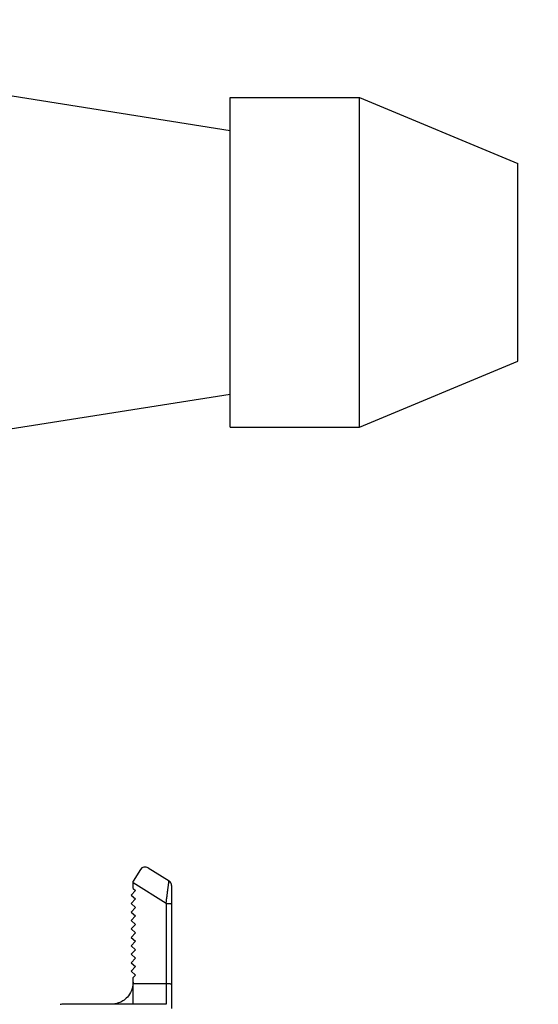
# Model space of a CAD drawing. Header units: millimetres. Extents: x 2423 to 7028, y 909 to 2460.
# Tile 38 of 60: x 6417 to 6464, y 1406 to 1496. Entities that reach past the tile are written whole.
import ezdxf

# ---------------------------------------------------------------- set-up
doc = ezdxf.new("R2010")
doc.units = ezdxf.units.MM
doc.layers.add('DIM', color=2, linetype='Continuous')
doc.dimstyles.get("Standard").update_dxf_attribs({"dimscale": 6, "dimtxt": 5, "dimasz": 3, "dimexe": 0.18, "dimexo": 0.0625, "dimgap": 0.8, "dimtad": 1, "dimtoh": 1, "dimdec": 1, "dimzin": 0, "dimdsep": 46, "dimtxsty": 'Standard', "dimcen": 0.09, "dimclrd": 256, "dimclre": 256, "dimclrt": 256, "dimadec": 0, "dimazin": 2, "dimtfac": 1, "dimtdec": 1, "dimtofl": 0, "dimtmove": 0, "dimatfit": 3, "dimfxl": 0, "dimtolj": 1, "dimtzin": 0, "dimarcsym": 0})

# ---------------------------------------------------------------- blocks, each defined once
blk = doc.blocks.new('*D20')
at = {"layer": 'Defpoints', "color": 0}
for p in [(6316.551, 1744.326), (6554.503, 1744.326), (6316.551, 1242.326)]:
    blk.add_point(p, dxfattribs=at)
at = {"layer": 'DIM', "lineweight": -2}
for p, q in [((6316.926, 1744.326), (6555.583, 1744.326)), ((6554.503, 1260.326), (6554.503, 1726.326)), ((6316.926, 1242.326), (6555.583, 1242.326))]:
    blk.add_line(p, q, dxfattribs=at)
at = {"layer": 'DIM'}
for points in [[(6551.503, 1726.326), (6557.503, 1726.326), (6554.503, 1744.326)], [(6551.503, 1260.326), (6557.503, 1260.326), (6554.503, 1242.326)]]:
    blk.add_solid(points, dxfattribs=at)
at = {"layer": 'DIM', "insert": (6534.703, 1493.326), "char_height": 30, "attachment_point": 5, "rotation": 90}
blk.add_mtext('\\A1;502.0', dxfattribs=at)

msp = doc.modelspace()

# ---------------------------------------------------------------- linework, layer by layer
for p, q in [((6411.051, 1489.826), (6436.271, 1485.826)), ((6436.271, 1488.826), (6448.051, 1488.826)), ((6436.271, 1458.826), (6436.271, 1488.826)), ((6448.051, 1488.826), (6462.451, 1482.826)), ((6448.051, 1458.826), (6448.051, 1488.826)), ((6462.451, 1464.826), (6462.451, 1482.826)), ((6448.051, 1458.826), (6462.451, 1464.826)), ((6411.051, 1457.826), (6436.271, 1461.826)), ((6436.271, 1458.826), (6448.051, 1458.826)), ((6428.107, 1418.541), (6427.443, 1417.478)), ((6428.796, 1418.7), (6430.708, 1417.505)), ((6427.443, 1416.818), (6427.443, 1417.478)), ((6430.443, 1415.452), (6427.443, 1417.326)), ((6430.943, 1417.081), (6430.943, 1405.881)), ((6427.643, 1416.634), (6427.259, 1416.217)), ((6427.259, 1416.217), (6427.643, 1415.864)), ((6427.443, 1416.818), (6427.643, 1416.634)), ((6427.643, 1415.864), (6427.259, 1415.447)), ((6427.259, 1415.447), (6427.643, 1415.094)), ((6430.443, 1415.452), (6430.443, 1406.276)), ((6427.643, 1415.094), (6427.259, 1414.677)), ((6427.259, 1414.677), (6427.643, 1414.324)), ((6427.643, 1414.324), (6427.259, 1413.907)), ((6427.259, 1413.907), (6427.643, 1413.554)), ((6427.643, 1413.554), (6427.259, 1413.137)), ((6427.259, 1413.137), (6427.643, 1412.784)), ((6427.643, 1412.784), (6427.259, 1412.367)), ((6427.259, 1412.367), (6427.643, 1412.014)), ((6427.643, 1412.014), (6427.259, 1411.597)), ((6427.259, 1411.597), (6427.643, 1411.244)), ((6427.643, 1411.244), (6427.259, 1410.827)), ((6427.259, 1410.827), (6427.643, 1410.474)), ((6427.643, 1410.474), (6427.259, 1410.057)), ((6427.259, 1410.057), (6427.643, 1409.704)), ((6427.643, 1409.704), (6427.259, 1409.287)), ((6427.259, 1409.287), (6427.643, 1408.934)), ((6427.643, 1408.934), (6427.443, 1408.717)), ((6427.443, 1408.276), (6427.443, 1408.717)), ((6427.443, 1408.239), (6427.443, 1408.276)), ((6427.443, 1408.178), (6427.443, 1408.239)), ((6427.443, 1408.136), (6427.443, 1408.178)), ((6430.443, 1408.136), (6427.443, 1408.136)), ((6427.443, 1406.276), (6427.443, 1408.136)), ((6430.445, 1406.276), (6420.942, 1406.276)), ((6425.451, 1406.276), (6425.443, 1406.276))]:
    msp.add_line(p, q)
for points in [[(6427.443, 1408.277), (6427.438, 1408.181), (6427.42, 1408.031)], [(6427.346, 1407.705), (6427.284, 1407.526), (6427.203, 1407.348), (6427.111, 1407.188), (6427.015, 1407.051), (6426.916, 1406.932), (6426.814, 1406.827), (6426.711, 1406.735), (6426.609, 1406.656), (6426.507, 1406.587), (6426.407, 1406.528), (6426.309, 1406.477), (6426.213, 1406.433), (6426.12, 1406.397), (6426.029, 1406.366), (6425.94, 1406.341), (6425.854, 1406.321), (6425.77, 1406.305), (6425.69, 1406.292), (6425.612, 1406.284), (6425.538, 1406.279), (6425.479, 1406.276), (6425.451, 1406.276)], [(6427.42, 1408.031), (6427.39, 1407.874), (6427.346, 1407.705)]]:
    msp.add_lwpolyline(points)
for centre, radius, start, end in [((6428.531, 1418.276), 0.5, 58, 148), ((6430.443, 1417.081), 0.5, 0, 58), ((6420.941, 1405.774), 0.502, 90.03944, 108.52262)]:
    msp.add_arc(centre, radius, start, end)
for points, knots in [([(6430.443, 1415.452), (6430.458, 1415.579), (6430.489, 1415.828), (6430.534, 1416.193), (6430.576, 1416.534), (6430.61, 1416.8), (6430.635, 1416.992), (6430.652, 1417.118), (6430.666, 1417.229), (6430.679, 1417.324), (6430.69, 1417.399), (6430.697, 1417.449), (6430.702, 1417.478), (6430.704, 1417.494), (6430.706, 1417.499), (6430.707, 1417.506), (6430.708, 1417.505)], [0, 0, 0, 0, 0.185285, 0.364428, 0.532178, 0.68367, 0.751758, 0.813566, 0.868069, 0.914242, 0.951138, 0.978103, 0.987682, 0.994564, 0.998681, 1, 1, 1, 1]), ([(6430.443, 1415.452), (6430.504, 1415.452), (6430.596, 1415.451), (6430.713, 1415.447), (6430.792, 1415.442), (6430.855, 1415.437), (6430.903, 1415.431), (6430.927, 1415.426), (6430.943, 1415.42), (6430.943, 1415.417)], [0, 0, 0, 0, 0.365373, 0.543209, 0.702219, 0.831298, 0.924539, 0.979106, 1, 1, 1, 1]), ([(6430.943, 1408.101), (6430.943, 1408.105), (6430.925, 1408.111), (6430.901, 1408.116), (6430.853, 1408.122), (6430.792, 1408.127), (6430.717, 1408.131), (6430.6, 1408.135), (6430.507, 1408.136), (6430.443, 1408.136)], [0, 0, 0, 0, 0.023397, 0.081286, 0.173808, 0.297561, 0.448139, 0.619985, 1, 1, 1, 1])]:
    msp.add_open_spline(points, degree=3, knots=knots)

# ---------------------------------------------------------------- dimensions: what is measured, and where the dimension line sits
at = {"layer": 'DIM'}
dim = msp.add_linear_dim(base=(6554.503, 1744.326), p1=(6316.551, 1242.326), p2=(6316.551, 1744.326), angle=90, dimstyle='Standard', dxfattribs=at)
dim.commit()
dim.dimension.update_dxf_attribs({"geometry": '*D20', "text_midpoint": (6534.703, 1493.326)})

doc.saveas('drawing.dxf')
